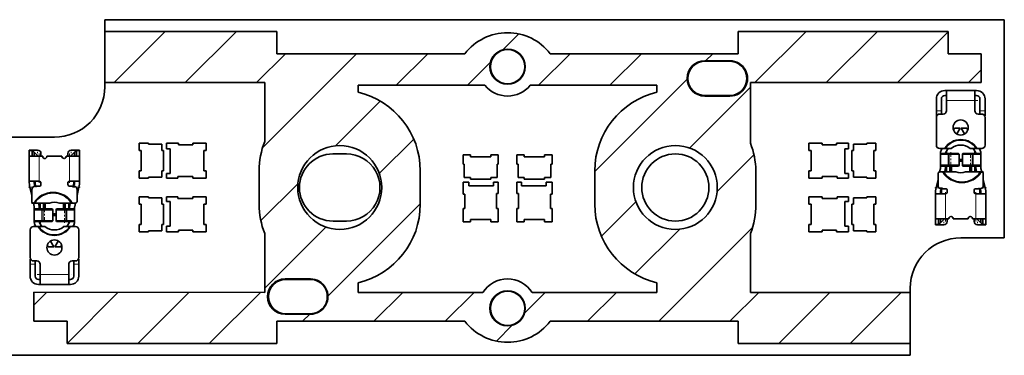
# Model space of a CAD drawing. Extents: x 0 to 420, y 0 to 297.
# Tile 8 of 30: x 144 to 203, y 86 to 106. Entities that reach past the tile are written whole.
import ezdxf

# ---------------------------------------------------------------- set-up
doc = ezdxf.new("R2010")
doc.units = 0
doc.linetypes.add('DASHDOT', pattern=[18.5, 12, -3, 0.5, -3])

msp = doc.modelspace()

# ---------------------------------------------------------------- linework, layer by layer
at = {"color": 7, "lineweight": 35}
for p, q in [((149.469055, 105.248665), (149.469055, 105.948662)), ((149.469055, 105.948662), (203.069061, 105.948662)), ((203.069061, 105.948662), (203.069061, 92.948662)), ((149.469055, 102.197014), (149.469055, 105.248665)), ((149.469055, 105.248665), (159.719055, 105.248665)), ((159.719055, 103.921593), (159.719055, 105.248665)), ((199.719055, 105.248665), (187.219055, 105.248665)), ((187.219055, 103.921593), (187.219055, 105.248665)), ((199.719055, 105.248665), (199.719055, 103.921593)), ((170.920563, 103.921593), (159.719055, 103.921593)), ((187.219055, 103.921593), (176.017548, 103.921593)), ((201.691986, 103.921593), (199.719055, 103.921593)), ((201.691986, 102.197014), (201.691986, 103.921593)), ((185.219055, 103.498665), (186.719055, 103.498665)), ((185.244049, 103.473663), (186.694061, 103.473663)), ((149.469055, 101.948662), (149.469055, 102.197014)), ((149.469055, 102.197014), (158.999115, 102.197014)), ((158.999115, 102.197014), (158.999115, 98.697929)), ((187.938995, 102.197014), (187.938995, 98.584267)), ((187.938995, 102.197014), (201.691986, 102.197014)), ((164.569061, 102.038406), (172.116348, 102.038406)), ((164.569061, 101.620918), (164.569061, 102.038406)), ((174.821762, 102.038406), (182.369049, 102.038406)), ((182.369049, 102.038406), (182.369049, 101.620918)), ((199.619049, 101.726662), (199.519058, 101.726662)), ((199.619049, 101.726662), (201.319061, 101.726662)), ((199.619049, 101.126663), (199.619049, 101.726662)), ((201.419052, 101.726662), (201.319061, 101.726662)), ((201.319061, 101.126663), (201.319061, 101.726662)), ((186.719055, 101.398659), (185.219055, 101.398659)), ((186.694061, 101.42366), (185.244049, 101.42366)), ((199.019058, 101.226662), (199.019058, 100.526665)), ((199.319061, 100.526665), (199.319061, 101.226662)), ((199.619049, 101.426659), (199.519058, 101.426659)), ((199.619049, 101.126663), (199.619049, 100.526665)), ((201.419052, 101.426659), (201.319061, 101.426659)), ((201.319061, 100.526665), (201.319061, 101.126663)), ((201.619049, 101.226662), (201.619049, 100.526665)), ((201.919052, 100.526665), (201.919052, 101.226662)), ((199.019058, 100.226662), (199.019058, 100.526665)), ((199.219055, 100.32666), (199.419052, 100.32666)), ((199.319061, 100.526665), (199.319061, 100.325935)), ((201.519058, 100.32666), (201.719055, 100.32666)), ((201.619049, 100.325935), (201.619049, 100.526665)), ((201.919052, 100.526665), (201.919052, 100.226662)), ((199.045853, 100.226662), (199.019058, 100.226662)), ((199.019058, 98.476662), (199.019058, 100.126663)), ((201.919052, 100.226662), (201.892258, 100.226662)), ((201.919052, 100.126663), (201.919052, 98.476662)), ((200.04068, 99.388855), (200.093658, 99.476662)), ((200.444061, 99.476662), (200.093658, 99.476662)), ((200.444061, 99.476662), (200.240356, 99.139107)), ((200.697754, 99.139107), (200.494049, 99.476662)), ((200.844452, 99.476662), (200.494049, 99.476662)), ((200.844452, 99.476662), (200.89743, 99.388855)), ((146.469055, 98.948662), (143.869049, 98.948662)), ((152.069046, 98.598663), (151.519058, 98.598663)), ((151.519058, 98.598663), (151.519058, 98.148659)), ((152.069046, 98.523659), (152.069046, 98.598663)), ((153.869049, 98.598663), (153.154053, 98.598663)), ((153.154053, 98.598663), (153.154053, 98.248665)), ((153.869049, 98.498665), (153.869049, 98.598663)), ((155.519058, 98.598663), (154.719055, 98.598663)), ((154.719055, 98.598663), (154.719055, 98.498665)), ((155.519058, 98.148659), (155.519058, 98.598663)), ((191.419052, 98.598663), (192.219055, 98.598663)), ((191.419052, 98.148659), (191.419052, 98.598663)), ((192.219055, 98.598663), (192.219055, 98.498665)), ((193.069061, 98.598663), (193.784058, 98.598663)), ((193.069061, 98.498665), (193.069061, 98.598663)), ((193.784058, 98.598663), (193.784058, 98.248665)), ((194.869049, 98.598663), (195.419052, 98.598663)), ((194.869049, 98.523659), (194.869049, 98.598663)), ((195.419052, 98.598663), (195.419052, 98.148659)), ((144.969055, 98.136604), (144.969055, 98.170662)), ((144.969055, 98.170662), (145.149048, 98.170662)), ((144.969055, 98.136604), (144.969055, 97.820663)), ((145.149048, 98.170662), (145.149048, 98.136604)), ((145.469055, 98.170662), (145.149048, 98.170662)), ((145.149048, 98.170662), (145.269058, 98.050659)), ((145.149048, 97.820663), (145.149048, 98.136604)), ((145.269058, 98.050659), (145.269058, 98.032951)), ((145.469055, 97.850662), (145.269058, 98.050659)), ((145.269058, 97.820663), (145.269058, 98.032951)), ((147.789047, 98.170662), (147.469055, 98.170662)), ((147.469055, 97.850662), (147.669052, 98.050659)), ((147.669052, 98.050659), (147.789047, 98.170662)), ((147.669052, 98.032951), (147.669052, 98.050659)), ((147.669052, 98.032951), (147.669052, 97.820663)), ((147.789047, 98.170662), (147.969055, 98.170662)), ((147.789047, 98.136604), (147.789047, 98.170662)), ((147.789047, 98.136604), (147.789047, 97.820663)), ((147.969055, 98.170662), (147.969055, 98.136604)), ((147.969055, 97.820663), (147.969055, 98.136604)), ((151.519058, 98.148659), (151.644058, 98.148659)), ((151.644058, 98.148659), (151.644058, 96.948662)), ((152.864044, 98.523659), (152.069046, 98.523659)), ((152.864044, 98.148659), (152.864044, 98.523659)), ((152.96405, 98.148659), (152.864044, 98.148659)), ((152.96405, 96.948662), (152.96405, 98.148659)), ((153.154053, 98.248665), (153.364044, 98.248665)), ((153.364044, 98.248665), (153.364044, 96.778664)), ((154.719055, 98.498665), (153.869049, 98.498665)), ((155.379059, 96.948662), (155.379059, 98.148659)), ((155.379059, 98.148659), (155.519058, 98.148659)), ((191.559052, 98.148659), (191.419052, 98.148659)), ((191.559052, 96.948662), (191.559052, 98.148659)), ((192.219055, 98.498665), (193.069061, 98.498665)), ((193.784058, 98.248665), (193.574051, 98.248665)), ((193.574051, 98.248665), (193.574051, 96.778664)), ((193.97406, 98.148659), (194.074051, 98.148659)), ((193.97406, 96.948662), (193.97406, 98.148659)), ((194.074051, 98.523659), (194.869049, 98.523659)), ((194.074051, 98.148659), (194.074051, 98.523659)), ((195.294052, 98.148659), (195.294052, 96.948662)), ((195.419052, 98.148659), (195.294052, 98.148659)), ((199.497711, 98.276665), (199.219055, 98.276665)), ((199.269058, 97.998825), (199.269058, 97.926659)), ((199.326584, 98.20549), (199.369522, 98.276665)), ((199.556824, 98.276665), (199.497711, 98.276665)), ((199.556824, 98.276665), (199.903366, 98.276665)), ((199.569061, 97.976662), (199.569061, 97.998825)), ((199.719925, 98.276665), (199.583435, 98.050491)), ((199.619049, 97.976662), (199.619049, 98.10952)), ((201.034744, 98.276665), (201.400726, 98.276665)), ((201.354675, 98.050491), (201.218185, 98.276665)), ((201.319061, 98.10952), (201.319061, 97.976662)), ((201.369049, 97.998825), (201.369049, 97.976662)), ((201.400726, 98.276665), (201.459854, 98.276665)), ((201.719055, 98.276665), (201.459854, 98.276665)), ((201.568588, 98.276665), (201.611526, 98.20549)), ((201.669052, 97.926659), (201.669052, 97.998825)), ((201.719055, 98.276665), (201.743698, 98.276665)), ((144.969055, 97.820663), (145.569046, 97.820663)), ((144.969055, 96.257889), (144.969055, 97.820663)), ((145.769058, 97.820663), (145.569046, 97.820663)), ((145.669052, 97.970665), (145.669052, 97.820663)), ((145.769058, 97.820663), (145.769058, 97.795662)), ((146.919052, 97.820663), (146.019058, 97.820663)), ((146.019058, 97.795662), (146.019058, 97.820663)), ((146.919052, 97.820663), (146.919052, 97.795662)), ((147.369049, 97.820663), (147.169052, 97.820663)), ((147.169052, 97.795662), (147.169052, 97.820663)), ((147.269058, 97.820663), (147.269058, 97.970665)), ((147.369049, 97.820663), (147.969055, 97.820663)), ((147.969055, 97.820663), (147.969055, 96.257889)), ((163.869049, 97.948654), (163.059601, 97.948654)), ((170.819061, 97.898659), (171.269058, 97.898659)), ((170.819061, 97.348663), (170.819061, 97.898659)), ((171.269058, 97.898659), (171.269058, 97.773659)), ((171.269058, 97.773659), (172.469055, 97.773659)), ((172.469055, 97.898659), (172.919052, 97.898659)), ((172.469055, 97.773659), (172.469055, 97.898659)), ((172.919052, 97.898659), (172.919052, 97.348663)), ((174.469055, 97.898659), (174.019058, 97.898659)), ((174.019058, 97.898659), (174.019058, 97.348663)), ((174.469055, 97.773659), (174.469055, 97.898659)), ((175.669052, 97.773659), (174.469055, 97.773659)), ((176.119049, 97.898659), (175.669052, 97.898659)), ((175.669052, 97.898659), (175.669052, 97.773659)), ((176.119049, 97.348663), (176.119049, 97.898659)), ((199.319046, 97.976662), (199.269058, 97.926659)), ((199.269058, 97.926659), (199.723541, 97.926659)), ((199.269058, 97.276665), (199.269058, 97.926659)), ((199.319046, 97.976662), (199.732224, 97.976662)), ((199.789688, 97.926659), (199.723541, 97.926659)), ((199.79837, 97.976662), (199.732224, 97.976662)), ((199.789688, 97.926659), (199.876511, 97.926659)), ((199.79837, 97.976662), (199.876511, 97.976662)), ((199.876511, 97.976662), (200.306885, 97.976662)), ((199.876511, 97.926659), (200.354706, 97.926659)), ((200.336243, 97.976662), (200.306885, 97.976662)), ((200.369446, 97.926659), (200.336243, 97.976662)), ((200.369446, 97.926659), (200.354706, 97.926659)), ((200.369446, 97.276665), (200.369446, 97.926659)), ((200.369446, 97.626663), (200.568665, 97.626663)), ((200.568665, 97.526665), (200.369446, 97.526665)), ((200.601868, 97.976662), (200.568665, 97.926659)), ((200.583405, 97.926659), (200.568665, 97.926659)), ((200.568665, 97.926659), (200.568665, 97.276665)), ((200.583405, 97.926659), (201.0616, 97.926659)), ((200.631226, 97.976662), (200.601868, 97.976662)), ((200.631226, 97.976662), (201.0616, 97.976662)), ((201.0616, 97.976662), (201.13974, 97.976662)), ((201.0616, 97.926659), (201.148422, 97.926659)), ((201.205887, 97.976662), (201.13974, 97.976662)), ((201.214569, 97.926659), (201.148422, 97.926659)), ((201.205887, 97.976662), (201.619064, 97.976662)), ((201.214569, 97.926659), (201.669052, 97.926659)), ((201.619064, 97.976662), (201.669052, 97.926659)), ((201.669052, 97.276665), (201.669052, 97.926659)), ((151.644058, 96.948662), (151.519058, 96.948662)), ((151.519058, 96.948662), (151.519058, 96.498665)), ((152.864044, 96.573662), (152.864044, 96.948662)), ((152.864044, 96.948662), (152.96405, 96.948662)), ((155.519058, 96.948662), (155.379059, 96.948662)), ((155.519058, 96.498665), (155.519058, 96.948662)), ((158.669052, 96.948662), (158.669052, 94.948662)), ((168.269058, 94.948662), (168.269058, 96.948662)), ((170.894058, 97.348663), (170.819061, 97.348663)), ((170.894058, 96.553665), (170.894058, 97.348663)), ((172.844055, 97.348663), (172.844055, 96.553665)), ((172.919052, 97.348663), (172.844055, 97.348663)), ((174.019058, 97.348663), (174.094055, 97.348663)), ((174.094055, 97.348663), (174.094055, 96.553665)), ((176.044052, 96.553665), (176.044052, 97.348663)), ((176.044052, 97.348663), (176.119049, 97.348663)), ((178.669052, 96.948662), (178.669052, 94.948662)), ((188.269058, 94.948662), (188.269058, 96.948662)), ((191.419052, 96.948662), (191.559052, 96.948662)), ((191.419052, 96.498665), (191.419052, 96.948662)), ((194.074051, 96.948662), (193.97406, 96.948662)), ((194.074051, 96.573662), (194.074051, 96.948662)), ((195.294052, 96.948662), (195.419052, 96.948662)), ((195.419052, 96.948662), (195.419052, 96.498665)), ((199.217285, 96.876648), (199.261917, 97.077446)), ((199.219055, 96.876663), (199.385727, 96.876663)), ((199.269058, 97.276665), (199.269058, 97.142525)), ((199.723541, 97.276665), (199.269058, 97.276665)), ((199.319046, 97.226662), (199.269058, 97.276665)), ((199.732224, 97.226662), (199.319046, 97.226662)), ((199.444366, 96.876663), (199.385727, 96.876663)), ((199.444366, 96.876663), (200.173248, 96.876663)), ((199.554764, 97.012367), (199.524612, 96.876663)), ((199.569061, 97.142525), (199.569061, 97.226662)), ((199.619049, 96.876663), (199.619049, 97.226662)), ((199.723541, 97.276665), (199.789688, 97.276665)), ((199.732224, 97.226662), (199.79837, 97.226662)), ((199.876511, 97.276665), (199.789688, 97.276665)), ((199.876511, 97.226662), (199.79837, 97.226662)), ((199.819061, 96.876663), (199.819061, 97.226662)), ((200.354706, 97.276665), (199.876511, 97.276665)), ((200.306885, 97.226662), (199.876511, 97.226662)), ((199.919052, 97.226662), (199.919052, 96.876663)), ((200.336243, 97.226662), (200.306885, 97.226662)), ((200.369446, 97.276665), (200.336243, 97.226662)), ((200.354706, 97.276665), (200.369446, 97.276665)), ((200.568665, 97.276665), (200.583405, 97.276665)), ((200.601868, 97.226662), (200.568665, 97.276665)), ((201.0616, 97.276665), (200.583405, 97.276665)), ((200.631226, 97.226662), (200.601868, 97.226662)), ((201.0616, 97.226662), (200.631226, 97.226662)), ((200.764862, 96.876663), (201.645248, 96.876663)), ((201.019058, 96.876663), (201.019058, 97.226662)), ((201.148422, 97.276665), (201.0616, 97.276665)), ((201.13974, 97.226662), (201.0616, 97.226662)), ((201.119049, 96.876663), (201.119049, 97.226662)), ((201.13974, 97.226662), (201.205887, 97.226662)), ((201.148422, 97.276665), (201.214569, 97.276665)), ((201.619064, 97.226662), (201.205887, 97.226662)), ((201.669052, 97.276665), (201.214569, 97.276665)), ((201.319061, 97.226662), (201.319061, 96.876663)), ((201.369049, 97.226662), (201.369049, 97.142525)), ((201.413498, 96.876663), (201.383347, 97.012367)), ((201.619064, 97.226662), (201.669052, 97.276665)), ((201.645248, 96.876663), (201.703888, 96.876663)), ((201.669052, 97.142525), (201.669052, 97.276665)), ((201.676193, 97.077446), (201.720825, 96.876648)), ((201.703888, 96.876663), (201.719055, 96.876663)), ((201.81897, 96.876663), (201.719055, 96.876663)), ((144.969055, 96.257889), (144.969055, 96.236526)), ((145.569046, 96.320663), (145.003372, 96.320663)), ((145.269058, 96.236526), (145.269058, 96.257889)), ((145.319046, 96.318924), (145.319046, 96.231033)), ((145.669052, 96.120659), (145.669052, 96.220665)), ((147.269058, 96.220665), (147.269058, 96.120659)), ((147.934738, 96.320663), (147.369049, 96.320663)), ((147.619049, 96.231033), (147.619049, 96.320663)), ((147.669052, 96.257889), (147.669052, 96.236526)), ((147.969055, 96.236526), (147.969055, 96.257889)), ((151.519058, 96.498665), (152.069046, 96.498665)), ((152.069046, 96.498665), (152.069046, 96.573662)), ((152.069046, 96.573662), (152.864044, 96.573662)), ((153.364044, 96.778664), (153.154053, 96.778664)), ((153.154053, 96.778664), (153.154053, 96.498665)), ((153.154053, 96.498665), (153.819046, 96.498665)), ((153.819046, 96.498665), (153.819046, 96.598663)), ((153.819046, 96.598663), (154.719055, 96.598663)), ((154.719055, 96.598663), (154.719055, 96.498665)), ((154.719055, 96.498665), (155.519058, 96.498665)), ((170.819061, 96.263664), (171.169052, 96.263664)), ((170.819061, 95.54866), (170.819061, 96.263664)), ((171.269058, 96.553665), (170.894058, 96.553665)), ((171.169052, 96.263664), (171.169052, 96.053665)), ((171.269058, 96.453659), (171.269058, 96.553665)), ((172.469055, 96.453659), (171.269058, 96.453659)), ((172.469055, 96.553665), (172.469055, 96.453659)), ((172.844055, 96.553665), (172.469055, 96.553665)), ((172.639053, 96.263664), (172.919052, 96.263664)), ((172.639053, 96.053665), (172.639053, 96.263664)), ((172.919052, 96.263664), (172.919052, 95.598663)), ((174.299057, 96.263664), (174.019058, 96.263664)), ((174.019058, 96.263664), (174.019058, 95.598663)), ((174.094055, 96.553665), (174.469055, 96.553665)), ((174.299057, 96.053665), (174.299057, 96.263664)), ((174.469055, 96.553665), (174.469055, 96.453659)), ((174.469055, 96.453659), (175.669052, 96.453659)), ((175.669052, 96.453659), (175.669052, 96.553665)), ((175.669052, 96.553665), (176.044052, 96.553665)), ((176.119049, 96.263664), (175.769058, 96.263664)), ((175.769058, 96.263664), (175.769058, 96.053665)), ((176.119049, 95.54866), (176.119049, 96.263664)), ((192.219055, 96.498665), (191.419052, 96.498665)), ((192.219055, 96.598663), (192.219055, 96.498665)), ((193.119049, 96.598663), (192.219055, 96.598663)), ((193.119049, 96.498665), (193.119049, 96.598663)), ((193.784058, 96.498665), (193.119049, 96.498665)), ((193.574051, 96.778664), (193.784058, 96.778664)), ((193.784058, 96.778664), (193.784058, 96.498665)), ((194.869049, 96.573662), (194.074051, 96.573662)), ((194.869049, 96.498665), (194.869049, 96.573662)), ((195.419052, 96.498665), (194.869049, 96.498665)), ((199.00618, 95.926659), (199.119049, 96.434593)), ((199.119049, 96.07666), (199.119049, 96.776665)), ((201.819061, 96.776665), (201.819061, 96.07666)), ((201.819061, 96.434593), (201.931931, 95.926659)), ((145.00618, 95.970665), (144.990479, 96.04129)), ((145.119049, 95.46273), (145.00618, 95.970665)), ((145.119049, 95.120659), (145.119049, 95.820663)), ((145.302505, 96.020142), (145.28334, 96.106369)), ((145.319046, 96.02066), (145.569046, 96.02066)), ((145.330963, 96.122574), (145.353607, 96.02066)), ((147.369049, 96.02066), (147.619049, 96.02066)), ((147.584503, 96.02066), (147.607147, 96.122574)), ((147.635605, 96.020142), (147.65477, 96.106369)), ((147.931931, 95.970665), (147.819046, 95.46273)), ((147.819046, 95.820663), (147.819046, 95.120659)), ((147.947617, 96.04129), (147.931931, 95.970665)), ((171.169052, 96.053665), (172.639053, 96.053665)), ((175.769058, 96.053665), (174.299057, 96.053665)), ((198.969055, 95.660797), (198.969055, 95.639435)), ((198.969055, 94.07666), (198.969055, 95.639435)), ((198.990494, 95.856033), (199.00618, 95.926659)), ((199.269058, 95.639435), (199.269058, 95.660797)), ((199.302505, 95.877182), (199.28334, 95.790955)), ((199.569061, 95.876663), (199.319061, 95.876663)), ((199.319061, 95.66629), (199.319061, 95.57666)), ((199.353607, 95.876663), (199.330963, 95.77475)), ((199.669052, 95.676659), (199.669052, 95.776665)), ((201.269058, 95.776665), (201.269058, 95.676659)), ((201.619049, 95.876663), (201.369049, 95.876663)), ((201.607147, 95.77475), (201.584503, 95.876663)), ((201.619049, 95.5784), (201.619049, 95.66629)), ((201.635605, 95.877182), (201.65477, 95.790955)), ((201.669052, 95.660797), (201.669052, 95.639435)), ((201.931931, 95.926659), (201.947617, 95.856033)), ((201.969055, 95.639435), (201.969055, 95.660797)), ((201.969055, 95.639435), (201.969055, 94.07666)), ((151.519058, 95.398659), (152.069046, 95.398659)), ((151.519058, 94.948662), (151.519058, 95.398659)), ((152.069046, 95.398659), (152.069046, 95.323662)), ((152.069046, 95.323662), (152.864044, 95.323662)), ((152.864044, 95.323662), (152.864044, 94.948662)), ((153.154053, 95.398659), (153.819046, 95.398659)), ((153.154053, 95.11866), (153.154053, 95.398659)), ((153.364044, 95.11866), (153.154053, 95.11866)), ((153.364044, 93.648659), (153.364044, 95.11866)), ((153.819046, 95.398659), (153.819046, 95.29866)), ((153.819046, 95.29866), (154.719055, 95.29866)), ((154.719055, 95.398659), (155.519058, 95.398659)), ((154.719055, 95.29866), (154.719055, 95.398659)), ((155.519058, 95.398659), (155.519058, 94.948662)), ((170.919052, 95.54866), (170.819061, 95.54866)), ((170.919052, 94.698662), (170.919052, 95.54866)), ((172.819061, 95.598663), (172.819061, 94.698662)), ((172.919052, 95.598663), (172.819061, 95.598663)), ((174.019058, 95.598663), (174.119049, 95.598663)), ((174.119049, 95.598663), (174.119049, 94.698662)), ((176.019058, 94.698662), (176.019058, 95.54866)), ((176.019058, 95.54866), (176.119049, 95.54866)), ((192.219055, 95.398659), (191.419052, 95.398659)), ((191.419052, 95.398659), (191.419052, 94.948662)), ((192.219055, 95.29866), (192.219055, 95.398659)), ((193.119049, 95.29866), (192.219055, 95.29866)), ((193.784058, 95.398659), (193.119049, 95.398659)), ((193.119049, 95.398659), (193.119049, 95.29866)), ((193.574051, 93.648659), (193.574051, 95.11866)), ((193.574051, 95.11866), (193.784058, 95.11866)), ((193.784058, 95.11866), (193.784058, 95.398659)), ((194.869049, 95.323662), (194.074051, 95.323662)), ((194.074051, 95.323662), (194.074051, 94.948662)), ((195.419052, 95.398659), (194.869049, 95.398659)), ((194.869049, 95.398659), (194.869049, 95.323662)), ((195.419052, 94.948662), (195.419052, 95.398659)), ((199.003372, 95.57666), (199.569061, 95.57666)), ((201.369049, 95.57666), (201.934738, 95.57666)), ((145.119141, 95.02066), (145.219055, 95.02066)), ((145.261902, 94.819878), (145.217285, 95.020676)), ((145.234222, 95.02066), (145.219055, 95.02066)), ((145.292862, 95.02066), (145.234222, 95.02066)), ((145.319046, 94.670662), (145.269043, 94.620659)), ((145.269043, 94.620659), (145.723541, 94.620659)), ((145.269043, 94.620659), (145.269043, 93.970665)), ((145.269058, 94.754799), (145.269058, 94.620659)), ((146.173248, 95.02066), (145.292862, 95.02066)), ((145.319046, 94.670662), (145.732224, 94.670662)), ((145.524612, 95.02066), (145.554764, 94.884956)), ((145.569046, 94.670662), (145.569046, 94.754799)), ((145.619049, 94.670662), (145.619049, 95.02066)), ((145.789688, 94.620659), (145.723541, 94.620659)), ((145.79837, 94.670662), (145.732224, 94.670662)), ((145.789688, 94.620659), (145.876511, 94.620659)), ((145.79837, 94.670662), (145.876511, 94.670662)), ((145.819046, 95.02066), (145.819046, 94.670662)), ((145.876511, 94.670662), (146.306885, 94.670662)), ((145.876511, 94.620659), (146.354691, 94.620659)), ((145.919052, 95.02066), (145.919052, 94.670662)), ((146.306885, 94.670662), (146.336227, 94.670662)), ((146.336227, 94.670662), (146.369446, 94.620659)), ((146.369446, 94.620659), (146.354691, 94.620659)), ((146.369446, 93.970665), (146.369446, 94.620659)), ((146.568665, 94.620659), (146.601868, 94.670662)), ((146.583405, 94.620659), (146.568665, 94.620659)), ((146.568665, 94.620659), (146.568665, 93.970665)), ((146.583405, 94.620659), (147.061584, 94.620659)), ((146.601868, 94.670662), (146.631226, 94.670662)), ((146.631226, 94.670662), (147.061584, 94.670662)), ((147.493744, 95.02066), (146.764862, 95.02066)), ((147.019058, 94.670662), (147.019058, 95.02066)), ((147.061584, 94.670662), (147.139725, 94.670662)), ((147.061584, 94.620659), (147.148407, 94.620659)), ((147.119049, 95.02066), (147.119049, 94.670662)), ((147.205872, 94.670662), (147.139725, 94.670662)), ((147.214554, 94.620659), (147.148407, 94.620659)), ((147.205872, 94.670662), (147.619049, 94.670662)), ((147.214554, 94.620659), (147.669052, 94.620659)), ((147.319046, 95.02066), (147.319046, 94.670662)), ((147.369049, 94.754799), (147.369049, 94.670662)), ((147.383347, 94.884956), (147.413498, 95.02066)), ((147.493744, 95.02066), (147.552383, 95.02066)), ((147.719055, 95.02066), (147.552383, 95.02066)), ((147.619049, 94.670662), (147.669052, 94.620659)), ((147.669052, 94.620659), (147.669052, 94.754799)), ((147.669052, 94.620659), (147.669052, 93.970665)), ((147.72081, 95.020676), (147.676193, 94.819878)), ((151.644058, 94.948662), (151.519058, 94.948662)), ((151.644058, 93.748665), (151.644058, 94.948662)), ((152.864044, 94.948662), (152.96405, 94.948662)), ((152.96405, 94.948662), (152.96405, 93.748665)), ((155.379059, 94.948662), (155.379059, 93.748665)), ((155.519058, 94.948662), (155.379059, 94.948662)), ((170.819061, 94.698662), (170.919052, 94.698662)), ((170.819061, 93.898659), (170.819061, 94.698662)), ((172.819061, 94.698662), (172.919052, 94.698662)), ((172.919052, 94.698662), (172.919052, 93.898659)), ((174.119049, 94.698662), (174.019058, 94.698662)), ((174.019058, 94.698662), (174.019058, 93.898659)), ((176.119049, 94.698662), (176.019058, 94.698662)), ((176.119049, 93.898659), (176.119049, 94.698662)), ((191.419052, 94.948662), (191.559052, 94.948662)), ((191.559052, 94.948662), (191.559052, 93.748665)), ((194.074051, 94.948662), (193.97406, 94.948662)), ((193.97406, 94.948662), (193.97406, 93.748665)), ((195.294052, 94.948662), (195.419052, 94.948662)), ((195.294052, 93.748665), (195.294052, 94.948662)), ((145.723541, 93.970665), (145.269043, 93.970665)), ((145.319046, 93.920662), (145.269043, 93.970665)), ((145.269058, 93.970665), (145.269058, 93.898499)), ((145.732224, 93.920662), (145.319046, 93.920662)), ((145.569046, 93.898499), (145.569046, 93.920662)), ((145.619049, 93.787811), (145.619049, 93.920662)), ((145.723541, 93.970665), (145.789688, 93.970665)), ((145.732224, 93.920662), (145.79837, 93.920662)), ((145.876511, 93.970665), (145.789688, 93.970665)), ((145.876511, 93.920662), (145.79837, 93.920662)), ((146.354691, 93.970665), (145.876511, 93.970665)), ((146.306885, 93.920662), (145.876511, 93.920662)), ((146.306885, 93.920662), (146.336227, 93.920662)), ((146.336227, 93.920662), (146.369446, 93.970665)), ((146.354691, 93.970665), (146.369446, 93.970665)), ((146.369446, 94.370659), (146.568665, 94.370659)), ((146.568665, 94.27066), (146.369446, 94.27066)), ((146.568665, 93.970665), (146.583405, 93.970665)), ((146.568665, 93.970665), (146.601868, 93.920662)), ((147.061584, 93.970665), (146.583405, 93.970665)), ((146.601868, 93.920662), (146.631226, 93.920662)), ((147.061584, 93.920662), (146.631226, 93.920662)), ((147.148407, 93.970665), (147.061584, 93.970665)), ((147.139725, 93.920662), (147.061584, 93.920662)), ((147.139725, 93.920662), (147.205872, 93.920662)), ((147.148407, 93.970665), (147.214554, 93.970665)), ((147.619049, 93.920662), (147.205872, 93.920662)), ((147.669052, 93.970665), (147.214554, 93.970665)), ((147.319046, 93.920662), (147.319046, 93.787804)), ((147.369049, 93.920662), (147.369049, 93.898499)), ((147.619049, 93.920662), (147.669052, 93.970665)), ((147.669052, 93.898499), (147.669052, 93.970665)), ((163.069061, 93.948654), (163.869049, 93.948654)), ((171.269058, 93.898659), (170.819061, 93.898659)), ((171.269058, 94.038658), (171.269058, 93.898659)), ((172.469055, 94.038658), (171.269058, 94.038658)), ((172.469055, 93.898659), (172.469055, 94.038658)), ((172.919052, 93.898659), (172.469055, 93.898659)), ((174.019058, 93.898659), (174.469055, 93.898659)), ((174.469055, 93.898659), (174.469055, 94.038658)), ((174.469055, 94.038658), (175.669052, 94.038658)), ((175.669052, 94.038658), (175.669052, 93.898659)), ((175.669052, 93.898659), (176.119049, 93.898659)), ((198.969055, 94.07666), (198.969055, 93.760719)), ((199.569061, 94.07666), (198.969055, 94.07666)), ((199.149048, 93.760719), (199.149048, 94.07666)), ((199.269058, 93.864372), (199.269058, 94.07666)), ((199.469055, 94.046661), (199.269058, 93.846664)), ((199.569061, 94.07666), (199.769058, 94.07666)), ((199.669052, 94.07666), (199.669052, 93.926659)), ((199.769058, 94.101662), (199.769058, 94.07666)), ((200.019058, 94.07666), (200.019058, 94.101662)), ((200.019058, 94.07666), (200.919052, 94.07666)), ((200.919052, 94.101662), (200.919052, 94.07666)), ((201.169052, 94.07666), (201.169052, 94.101662)), ((201.169052, 94.07666), (201.369049, 94.07666)), ((201.269058, 93.926659), (201.269058, 94.07666)), ((201.969055, 94.07666), (201.369049, 94.07666)), ((201.469055, 94.046661), (201.669052, 93.846664)), ((201.669052, 94.07666), (201.669052, 93.864372)), ((201.789062, 94.07666), (201.789062, 93.760719)), ((201.969055, 93.760719), (201.969055, 94.07666)), ((145.019058, 91.77066), (145.019058, 93.420662)), ((145.219055, 93.620659), (145.194412, 93.620659)), ((145.219055, 93.620659), (145.478256, 93.620659)), ((145.369522, 93.620659), (145.326584, 93.691833)), ((145.537369, 93.620659), (145.478256, 93.620659)), ((145.903366, 93.620659), (145.537369, 93.620659)), ((145.583435, 93.846832), (145.71991, 93.620659)), ((147.381287, 93.620659), (147.034744, 93.620659)), ((147.218185, 93.620659), (147.354675, 93.846832)), ((147.381287, 93.620659), (147.440399, 93.620659)), ((147.440399, 93.620659), (147.719055, 93.620659)), ((147.611526, 93.691833), (147.568573, 93.620659)), ((147.919052, 93.420662), (147.919052, 91.77066)), ((151.519058, 93.748665), (151.644058, 93.748665)), ((151.519058, 93.29866), (151.519058, 93.748665)), ((152.069046, 93.29866), (151.519058, 93.29866)), ((152.069046, 93.373665), (152.069046, 93.29866)), ((152.864044, 93.373665), (152.069046, 93.373665)), ((152.864044, 93.748665), (152.864044, 93.373665)), ((152.96405, 93.748665), (152.864044, 93.748665)), ((153.154053, 93.648659), (153.364044, 93.648659)), ((153.154053, 93.29866), (153.154053, 93.648659)), ((153.869049, 93.29866), (153.154053, 93.29866)), ((153.869049, 93.398659), (153.869049, 93.29866)), ((154.719055, 93.398659), (153.869049, 93.398659)), ((154.719055, 93.29866), (154.719055, 93.398659)), ((155.519058, 93.29866), (154.719055, 93.29866)), ((155.379059, 93.748665), (155.519058, 93.748665)), ((155.519058, 93.748665), (155.519058, 93.29866)), ((191.559052, 93.748665), (191.419052, 93.748665)), ((191.419052, 93.748665), (191.419052, 93.29866)), ((191.419052, 93.29866), (192.219055, 93.29866)), ((192.219055, 93.29866), (192.219055, 93.398659)), ((192.219055, 93.398659), (193.069061, 93.398659)), ((193.069061, 93.398659), (193.069061, 93.29866)), ((193.069061, 93.29866), (193.784058, 93.29866)), ((193.784058, 93.648659), (193.574051, 93.648659)), ((193.784058, 93.29866), (193.784058, 93.648659)), ((193.97406, 93.748665), (194.074051, 93.748665)), ((194.074051, 93.748665), (194.074051, 93.373665)), ((194.074051, 93.373665), (194.869049, 93.373665)), ((194.869049, 93.373665), (194.869049, 93.29866)), ((194.869049, 93.29866), (195.419052, 93.29866)), ((195.419052, 93.748665), (195.294052, 93.748665)), ((195.419052, 93.29866), (195.419052, 93.748665)), ((198.969055, 93.726662), (198.969055, 93.760719)), ((199.149048, 93.726662), (198.969055, 93.726662)), ((199.269058, 93.846664), (199.149048, 93.726662)), ((199.149048, 93.760719), (199.149048, 93.726662)), ((199.149048, 93.726662), (199.469055, 93.726662)), ((199.269058, 93.864372), (199.269058, 93.846664)), ((201.469055, 93.726662), (201.789062, 93.726662)), ((201.669052, 93.846664), (201.669052, 93.864372)), ((201.789062, 93.726662), (201.669052, 93.846664)), ((201.789062, 93.726662), (201.789062, 93.760719)), ((201.969055, 93.726662), (201.789062, 93.726662)), ((201.969055, 93.760719), (201.969055, 93.726662)), ((146.240356, 92.758217), (146.444046, 92.420662)), ((146.494049, 92.420662), (146.697754, 92.758217)), ((158.999115, 89.700584), (158.999115, 93.199394)), ((187.938995, 89.699982), (187.938995, 93.199394)), ((200.469055, 92.948662), (203.069061, 92.948662)), ((146.093658, 92.420662), (146.04068, 92.508469)), ((146.093658, 92.420662), (146.444046, 92.420662)), ((146.494049, 92.420662), (146.844437, 92.420662)), ((146.89743, 92.508469), (146.844437, 92.420662)), ((145.019058, 91.370659), (145.019058, 91.670662)), ((145.019058, 91.670662), (145.045853, 91.670662)), ((145.419052, 91.570663), (145.219055, 91.570663)), ((145.319046, 91.571396), (145.319046, 91.370659)), ((147.719055, 91.570663), (147.519058, 91.570663)), ((147.619049, 91.370659), (147.619049, 91.571396)), ((147.892258, 91.670662), (147.919052, 91.670662)), ((147.919052, 91.670662), (147.919052, 91.370659)), ((145.019058, 91.370659), (145.019058, 90.670662)), ((145.319046, 90.670662), (145.319046, 91.370659)), ((145.619049, 91.370659), (145.619049, 90.77066)), ((147.319046, 90.77066), (147.319046, 91.370659)), ((147.619049, 91.370659), (147.619049, 90.670662)), ((147.919052, 90.670662), (147.919052, 91.370659)), ((145.519058, 90.470665), (145.619049, 90.470665)), ((145.619049, 90.77066), (145.619049, 90.170662)), ((147.319046, 90.77066), (147.319046, 90.170662)), ((147.319046, 90.470665), (147.419052, 90.470665)), ((160.219055, 90.498665), (161.719055, 90.498665)), ((160.254807, 90.473663), (161.704803, 90.473663)), ((145.519058, 90.170662), (145.619049, 90.170662)), ((147.319046, 90.170662), (145.619049, 90.170662)), ((147.319046, 90.170662), (147.419052, 90.170662)), ((164.569061, 89.70031), (164.569061, 90.276405)), ((182.369049, 90.276405), (182.369049, 89.70031)), ((197.469055, 89.695679), (197.469055, 89.948662)), ((158.999115, 89.700584), (145.246124, 89.705849)), ((145.246124, 87.975731), (145.246124, 89.705849)), ((172.000427, 89.70031), (164.569061, 89.70031)), ((182.369049, 89.70031), (174.937683, 89.70031)), ((197.469055, 89.695679), (187.938995, 89.699982)), ((197.469055, 86.648659), (197.469055, 89.695679)), ((161.719055, 88.398659), (160.219055, 88.398659)), ((161.704803, 88.42366), (160.254807, 88.42366)), ((147.219055, 87.975731), (145.246124, 87.975731)), ((147.219055, 86.648659), (147.219055, 87.975731)), ((159.719055, 87.975731), (159.719055, 86.648659)), ((159.719055, 87.975731), (170.920563, 87.975731)), ((176.017548, 87.975731), (187.219055, 87.975731)), ((187.219055, 87.975731), (187.219055, 86.648659)), ((147.219055, 86.648659), (159.719055, 86.648659)), ((197.469055, 86.648659), (187.219055, 86.648659)), ((197.469055, 85.948662), (197.469055, 86.648659)), ((197.469055, 85.948662), (143.869049, 85.948662))]:
    msp.add_line(p, q, dxfattribs=at)
at = {"color": 7, "lineweight": 13}
for p, q in [((150.026062, 102.197014), (153.077713, 105.248665)), ((154.268707, 102.197014), (157.320343, 105.248665)), ((173.206329, 104.16407), (174.142563, 105.100311)), ((188.209839, 102.197014), (191.261475, 105.248665)), ((192.452469, 102.197014), (195.50412, 105.248665)), ((196.695114, 102.197014), (199.719055, 105.220955)), ((158.511337, 102.197014), (160.235916, 103.921593)), ((158.868256, 98.311295), (164.478561, 103.921593)), ((166.838028, 102.038406), (168.721207, 103.921593)), ((175.323303, 102.038406), (177.206497, 103.921593)), ((179.565948, 102.038406), (181.449127, 103.921593)), ((185.268845, 103.498665), (185.691772, 103.921593)), ((171.080658, 102.038406), (172.453644, 103.411392)), ((200.937759, 102.197014), (201.691986, 102.951248)), ((178.669052, 96.89888), (184.17485, 102.404671)), ((184.313538, 98.30072), (187.93898, 101.92617)), ((163.227112, 98.42749), (165.885498, 101.085892)), ((201.319061, 101.126663), (199.619049, 101.126663)), ((199.019058, 100.526665), (199.319061, 100.526665)), ((201.619049, 100.526665), (201.919052, 100.526665)), ((165.824158, 96.781906), (167.875305, 98.833054)), ((145.149048, 98.136604), (144.969055, 98.136604)), ((145.269058, 98.032951), (145.149048, 98.136604)), ((147.789047, 98.136604), (147.669052, 98.032951)), ((147.969055, 98.136604), (147.789047, 98.136604)), ((145.469055, 97.850662), (145.469055, 97.820663)), ((145.569046, 97.820663), (145.569046, 96.320663)), ((147.369049, 96.320663), (147.369049, 97.820663)), ((147.469055, 97.820663), (147.469055, 97.850662)), ((185.946487, 95.691025), (188.14798, 97.892525)), ((199.732224, 97.976662), (199.723541, 97.926659)), ((199.723541, 97.926659), (199.723541, 97.276665)), ((199.789688, 97.926659), (199.79837, 97.976662)), ((199.789688, 97.276665), (199.789688, 97.926659)), ((200.306885, 97.976662), (200.354706, 97.926659)), ((200.354706, 97.926659), (200.354706, 97.276665)), ((200.583405, 97.926659), (200.631226, 97.976662)), ((200.583405, 97.276665), (200.583405, 97.926659)), ((201.13974, 97.976662), (201.148422, 97.926659)), ((201.148422, 97.926659), (201.148422, 97.276665)), ((201.214569, 97.926659), (201.205887, 97.976662)), ((201.214569, 97.276665), (201.214569, 97.926659)), ((199.723541, 97.276665), (199.732224, 97.226662)), ((199.79837, 97.226662), (199.789688, 97.276665)), ((200.354706, 97.276665), (200.306885, 97.226662)), ((200.631226, 97.226662), (200.583405, 97.276665)), ((201.148422, 97.276665), (201.13974, 97.226662)), ((201.205887, 97.226662), (201.214569, 97.276665)), ((145.269073, 96.231033), (145.319046, 96.231033)), ((147.619049, 96.231033), (147.669022, 96.231033)), ((145.186768, 95.970665), (145.00618, 95.970665)), ((145.330963, 96.122574), (145.282166, 96.111732)), ((147.65593, 96.111732), (147.607147, 96.122574)), ((147.931931, 95.970665), (147.751343, 95.970665)), ((158.772614, 93.973007), (160.99025, 96.190643)), ((199.00618, 95.926659), (199.186768, 95.926659)), ((199.319061, 95.66629), (199.269073, 95.66629)), ((199.282181, 95.785591), (199.330963, 95.77475)), ((201.607147, 95.77475), (201.65593, 95.785591)), ((201.669037, 95.66629), (201.619049, 95.66629)), ((201.751343, 95.926659), (201.931931, 95.926659)), ((179.067261, 93.054451), (181.116974, 95.104156)), ((199.569061, 95.57666), (199.569061, 94.07666)), ((201.369049, 94.07666), (201.369049, 95.57666)), ((145.732224, 94.670662), (145.723541, 94.620659)), ((145.723541, 94.620659), (145.723541, 93.970665)), ((145.789688, 94.620659), (145.79837, 94.670662)), ((145.789688, 93.970665), (145.789688, 94.620659)), ((146.306885, 94.670662), (146.354691, 94.620659)), ((146.354691, 94.620659), (146.354691, 93.970665)), ((146.583405, 94.620659), (146.631226, 94.670662)), ((146.583405, 93.970665), (146.583405, 94.620659)), ((147.139725, 94.670662), (147.148407, 94.620659)), ((147.148407, 94.620659), (147.148407, 93.970665)), ((147.214554, 94.620659), (147.205872, 94.670662)), ((147.214554, 93.970665), (147.214554, 94.620659)), ((162.761398, 89.476501), (168.269058, 94.984161)), ((145.723541, 93.970665), (145.732224, 93.920662)), ((145.79837, 93.920662), (145.789688, 93.970665)), ((146.354691, 93.970665), (146.306885, 93.920662)), ((146.631226, 93.920662), (146.583405, 93.970665)), ((147.148407, 93.970665), (147.139725, 93.920662)), ((147.205872, 93.920662), (147.214554, 93.970665)), ((199.469055, 94.07666), (199.469055, 94.046661)), ((201.469055, 94.046661), (201.469055, 94.07666)), ((158.999115, 89.956871), (162.635849, 93.59359)), ((181.061569, 90.806114), (183.726654, 93.471199)), ((182.473831, 87.975731), (188.062531, 93.564438)), ((198.969055, 93.760719), (199.149048, 93.760719)), ((199.149048, 93.760719), (199.269058, 93.864372)), ((201.669052, 93.864372), (201.789062, 93.760719)), ((201.789062, 93.760719), (201.969055, 93.760719)), ((145.319046, 91.370659), (145.019058, 91.370659)), ((147.919052, 91.370659), (147.619049, 91.370659)), ((145.619049, 90.77066), (147.319046, 90.77066)), ((145.246124, 88.931793), (146.019882, 89.705551)), ((147.219055, 86.662079), (150.260895, 89.703926)), ((151.448273, 86.648659), (154.501923, 89.702309)), ((155.690918, 86.648659), (158.742935, 89.700684)), ((165.503265, 87.975731), (167.227844, 89.70031)), ((169.745911, 87.975731), (171.47049, 89.70031)), ((174.478729, 88.465904), (175.71312, 89.70031)), ((178.231186, 87.975731), (179.955765, 89.70031)), ((186.716461, 87.975731), (188.440491, 89.699753)), ((189.63205, 86.648659), (192.681213, 89.697838)), ((193.87468, 86.648659), (196.921951, 89.695923)), ((161.26062, 87.975731), (161.683563, 88.398659)), ((172.807922, 86.795105), (173.751816, 87.738998))]:
    msp.add_line(p, q, dxfattribs=at)
at = {"color": 7, "linetype": 'DASHDOT', "lineweight": 13, "ltscale": 0.051015}
msp.add_line((201.489105, 101.126663), (199.448502, 101.126663), dxfattribs=at)
at = {"color": 7, "linetype": 'DASHDOT', "lineweight": 13, "ltscale": 0.009}
for p, q in [((198.989059, 100.526665), (199.34906, 100.526665)), ((144.989044, 91.370659), (145.349045, 91.370659))]:
    msp.add_line(p, q, dxfattribs=at)
at = {"color": 7, "linetype": 'DASHDOT', "lineweight": 13, "ltscale": 0.009015}
for p, q in [((201.949112, 100.526665), (201.588501, 100.526665)), ((147.949097, 91.370659), (147.588501, 91.370659))]:
    msp.add_line(p, q, dxfattribs=at)
at = {"color": 7, "linetype": 'DASHDOT', "lineweight": 13, "ltscale": 0.0069}
for p, q in [((145.469055, 97.797661), (145.469055, 98.073662)), ((147.469055, 97.797661), (147.469055, 98.073662)), ((201.469055, 94.099663), (201.469055, 93.823662))]:
    msp.add_line(p, q, dxfattribs=at)
at = {"color": 7, "linetype": 'DASHDOT', "lineweight": 13, "ltscale": 0.0225}
for p, q in [((199.876511, 98.051659), (199.876511, 97.151665)), ((201.0616, 97.151665), (201.0616, 98.051659)), ((145.876511, 94.745659), (145.876511, 93.845665)), ((147.061584, 93.845665), (147.061584, 94.745659))]:
    msp.add_line(p, q, dxfattribs=at)
at = {"color": 7, "linetype": 'DASHDOT', "lineweight": 13, "ltscale": 0.046883}
for p, q in [((145.569046, 97.976936), (145.569046, 96.101616)), ((199.569061, 93.920387), (199.569061, 95.795708)), ((201.369049, 93.920387), (201.369049, 95.795708))]:
    msp.add_line(p, q, dxfattribs=at)
at = {"color": 7, "linetype": 'DASHDOT', "lineweight": 13, "ltscale": 0.046898}
msp.add_line((147.369049, 97.97699), (147.369049, 96.101059), dxfattribs=at)
at = {"color": 7, "linetype": 'DASHDOT', "lineweight": 13, "ltscale": 0.011313}
for p, q in [((144.930618, 95.970665), (145.383148, 95.970665)), ((147.554947, 95.970665), (148.007477, 95.970665)), ((199.383163, 95.926659), (198.930634, 95.926659)), ((202.007477, 95.926659), (201.554947, 95.926659))]:
    msp.add_line(p, q, dxfattribs=at)
at = {"color": 7, "linetype": 'DASHDOT', "lineweight": 13, "ltscale": 0.006915}
msp.add_line((199.469055, 94.099716), (199.469055, 93.823112), dxfattribs=at)
at = {"color": 7, "linetype": 'DASHDOT', "lineweight": 13, "ltscale": 0.051}
msp.add_line((145.449051, 90.77066), (147.489044, 90.77066), dxfattribs=at)
at = {"color": 7, "lineweight": 35}
for points in [[(145.003372, 96.320663), (144.995468, 96.319847), (144.988602, 96.317337), (144.982788, 96.313065), (144.978043, 96.30706), (144.971741, 96.290047), (144.969681, 96.275215), (144.969055, 96.257889)], [(145.345444, 96.320663), (145.31636, 96.318535), (145.30397, 96.315521), (145.2901, 96.308975), (145.279877, 96.299377), (145.274902, 96.290977), (145.271545, 96.281166), (145.269058, 96.257889)], [(147.669052, 96.257889), (147.666489, 96.281342), (147.66301, 96.29126), (147.657883, 96.299767), (147.651062, 96.30674), (147.642563, 96.312157), (147.628479, 96.317177), (147.61171, 96.319862), (147.592651, 96.320663)], [(147.934738, 96.320663), (147.942657, 96.319832), (147.949539, 96.317276), (147.955368, 96.31295), (147.960114, 96.306877), (147.966385, 96.289749), (147.96843, 96.274979), (147.969055, 96.257889)], [(199.003372, 95.57666), (198.995453, 95.577492), (198.988571, 95.580048), (198.982727, 95.584373), (198.977997, 95.590446), (198.97171, 95.607574), (198.969666, 95.622345), (198.969055, 95.639435)], [(199.269058, 95.639435), (199.271622, 95.615982), (199.275101, 95.606064), (199.280228, 95.597557), (199.287048, 95.590584), (199.295547, 95.585167), (199.309631, 95.580147), (199.326401, 95.577461), (199.345444, 95.57666)], [(201.592667, 95.57666), (201.62175, 95.578789), (201.63414, 95.581802), (201.647995, 95.588348), (201.658234, 95.597946), (201.663193, 95.606346), (201.666565, 95.616158), (201.669052, 95.639435)], [(201.934738, 95.57666), (201.942642, 95.577477), (201.949509, 95.579987), (201.955322, 95.584259), (201.960052, 95.590263), (201.966354, 95.607277), (201.96843, 95.622108), (201.969055, 95.639435)]]:
    msp.add_lwpolyline(points, dxfattribs=at)
for centre, radius in [((173.469055, 103.148659), 1.05), ((173.474426, 103.148659), 1.025), ((200.469055, 99.526665), 0.45), ((163.469086, 95.948662), 2.5), ((183.469025, 95.948662), 2.5), ((183.469055, 95.948662), 2), ((146.469055, 92.370659), 0.45), ((173.469055, 88.748665), 1.05), ((173.474426, 88.748665), 1.025)]:
    msp.add_circle(centre, radius, dxfattribs=at)
for centre, radius, start, end in [((173.469055, 101.948723), 3.222894, 37.744554, 142.255451), ((185.219055, 102.448662), 1.05, 90.000003, 269.999997), ((185.244049, 102.448662), 1.025, 90.000003, 269.999997), ((186.694061, 102.448662), 1.025, 269.999997, 90.000003), ((186.719055, 102.448662), 1.05, 269.999997, 90.000003), ((146.469055, 101.948662), 3, 269.999997, 360), ((163.469086, 96.948685), 4.799971, 359.99973, 76.752256), ((173.469055, 103.148659), 1.75, 219.377811, 320.62219), ((183.469025, 96.948685), 4.799971, 103.247749, 180.000268), ((199.519058, 101.226662), 0.5, 90.000003, 180.000005), ((201.419052, 101.226662), 0.5, 0, 90.000003), ((199.519058, 101.226662), 0.2, 90.000003, 180.000005), ((201.419052, 101.226662), 0.2, 0, 90.000003), ((199.219055, 100.126663), 0.2, 90.000003, 180.000005), ((199.419052, 100.526665), 0.2, 269.999997, 0), ((201.519058, 100.526665), 0.2, 180.000005, 269.999997), ((201.719055, 100.126663), 0.2, 0, 90.000003), ((163.469025, 96.948685), 4.799971, 158.627674, 180.000268), ((183.47052, 96.83136), 4.799971, 1.400344, 21.419232), ((200.478775, 97.676659), 1.1, 33.055732, 146.944266), ((145.469055, 97.970665), 0.2, 0, 90.000003), ((147.469055, 97.970665), 0.2, 90.000003, 180.000005), ((199.219055, 98.476662), 0.2, 179.999995, 269.999997), ((199.669052, 97.998825), 0.4, 148.891184, 180.000005), ((199.669052, 97.998825), 0.1, 148.891198, 179.999991), ((200.469055, 97.57666), 0.9, 51.057559, 128.942442), ((201.269058, 97.998825), 0.1, 0.000003, 31.108807), ((201.269058, 97.998825), 0.4, 0, 31.10881), ((201.719055, 98.476662), 0.2, 269.999997, 360), ((200.478775, 97.676659), 1.4, 25.376934, 25.442151), ((145.894058, 97.795662), 0.125, 180.000005, 360), ((147.044052, 97.795662), 0.125, 179.999995, 360), ((163.069061, 95.948662), 2.000011, 90.270724, 269.999997), ((163.869049, 95.948662), 1.999989, 269.999997, 90.000003), ((199.219055, 96.776665), 0.1, 90.000003, 180.000005), ((198.969055, 97.142525), 0.3, 347.471191, 359.999999), ((200.5448, 97.568779), 1.3, 212.167454, 327.832541), ((198.969055, 97.142525), 0.6, 347.471192, 360), ((200.469055, 97.726662), 0.9, 250.811865, 289.188137), ((201.969055, 97.142525), 0.6, 179.999995, 192.528802), ((201.969055, 97.142525), 0.3, 179.999995, 192.528802), ((201.719055, 96.776665), 0.1, 0, 90.000003), ((200.5448, 97.568779), 1.450001, 329.764395, 331.489472), ((145.869049, 96.236526), 0.9, 179.999995, 192.528802), ((145.869049, 96.236526), 0.6, 180.000005, 192.528802), ((145.819046, 96.231033), 0.5, 180.000005, 192.528802), ((145.569046, 96.220665), 0.1, 0, 90.000003), ((147.369049, 96.220665), 0.1, 90.000003, 180.000005), ((147.119049, 96.231033), 0.5, 347.471192, 360), ((147.069046, 96.236526), 0.6, 347.471192, 0), ((147.069046, 96.236526), 0.9, 347.471192, 360), ((145.319046, 95.820663), 0.2, 90.000003, 180.000005), ((145.569046, 96.120659), 0.1, 269.999997, 360), ((147.369049, 96.120659), 0.1, 180.000005, 269.999997), ((147.619049, 95.820663), 0.2, 0, 90.000003), ((199.869049, 95.660797), 0.9, 167.471198, 180.000005), ((199.319061, 96.07666), 0.2, 179.999995, 269.999997), ((199.869049, 95.660797), 0.6, 167.471198, 179.999995), ((199.819061, 95.66629), 0.5, 167.471198, 180.000005), ((199.569061, 95.776665), 0.1, 0, 90.000003), ((199.569061, 95.676659), 0.1, 269.999997, 360), ((201.369049, 95.776665), 0.1, 90.000003, 180.000005), ((201.369049, 95.676659), 0.1, 180.000005, 269.999997), ((201.119049, 95.66629), 0.5, 0, 12.528808), ((201.619049, 96.07666), 0.2, 269.999997, 360), ((201.069061, 95.660797), 0.6, 360, 12.528808), ((201.069061, 95.660797), 0.9, 0, 12.528808), ((145.219055, 95.120659), 0.1, 179.999995, 269.999997), ((146.393295, 94.328545), 1.450001, 149.764397, 151.48947), ((146.393295, 94.328545), 1.3, 32.167459, 147.832546), ((146.469055, 94.170662), 0.9, 70.811863, 109.188135), ((147.719055, 95.120659), 0.1, 269.999997, 360), ((144.969055, 94.754799), 0.3, 0.000001, 12.528809), ((144.969055, 94.754799), 0.6, 0, 12.528808), ((147.969055, 94.754799), 0.6, 167.471198, 180.000005), ((147.969055, 94.754799), 0.3, 167.471198, 180.000005), ((163.469025, 94.948639), 4.799971, 179.999732, 201.372326), ((163.469086, 94.948639), 4.799971, 283.247744, 0.00027), ((183.469025, 94.948639), 4.799971, 179.999732, 256.752251), ((183.469086, 94.948639), 4.799971, 338.62767, 0.00027), ((145.669052, 93.898499), 0.4, 179.999995, 211.108816), ((145.669052, 93.898499), 0.1, 180.000009, 211.108802), ((147.269058, 93.898499), 0.1, 328.891193, 359.999997), ((147.269058, 93.898499), 0.4, 328.89119, 360), ((199.469055, 93.926659), 0.2, 269.999997, 360), ((199.894058, 94.101662), 0.125, 0, 180.000005), ((201.044052, 94.101662), 0.125, 0, 180.000005), ((201.469055, 93.926659), 0.2, 180.000005, 269.999997), ((145.219055, 93.420662), 0.2, 90.000003, 180.000005), ((146.45932, 94.220665), 1.1, 213.055734, 326.944268), ((146.469055, 94.320663), 0.9, 231.057558, 308.942441), ((147.719055, 93.420662), 0.2, 0, 90.000003), ((200.469055, 89.948662), 3, 90.000003, 180.000005), ((145.219055, 91.77066), 0.2, 179.999995, 269.999997), ((145.419052, 91.370659), 0.2, 360, 90.000003), ((147.519058, 91.370659), 0.2, 90.000003, 179.999995), ((147.719055, 91.77066), 0.2, 269.999997, 360), ((145.519058, 90.670662), 0.5, 179.999995, 269.999997), ((145.519058, 90.670662), 0.2, 180.000005, 269.999997), ((147.419052, 90.670662), 0.2, 269.999997, 360), ((147.419052, 90.670662), 0.5, 269.999997, 360), ((160.219055, 89.448662), 1.05, 90.000003, 269.999997), ((160.254807, 89.448662), 1.025, 90.000003, 269.999997), ((161.704803, 89.448662), 1.025, 269.999997, 90.000003), ((161.719055, 89.448662), 1.05, 269.999997, 90.000003), ((173.469055, 88.748665), 1.75, 32.942573, 147.057429), ((173.469055, 89.948601), 3.222894, 217.744549, 322.255446)]:
    msp.add_arc(centre, radius, start, end, dxfattribs=at)
at = {"color": 7, "lineweight": 13}
for centre, radius, start, end in [((200.478775, 97.676659), 1.15, 31.448981, 148.551014), ((200.5448, 97.568779), 1.35, 210.842329, 329.157676), ((146.393295, 94.328545), 1.35, 30.842324, 149.157671), ((146.45932, 94.220665), 1.15, 211.448986, 328.551019)]:
    msp.add_arc(centre, radius, start, end, dxfattribs=at)

doc.saveas('drawing.dxf')
